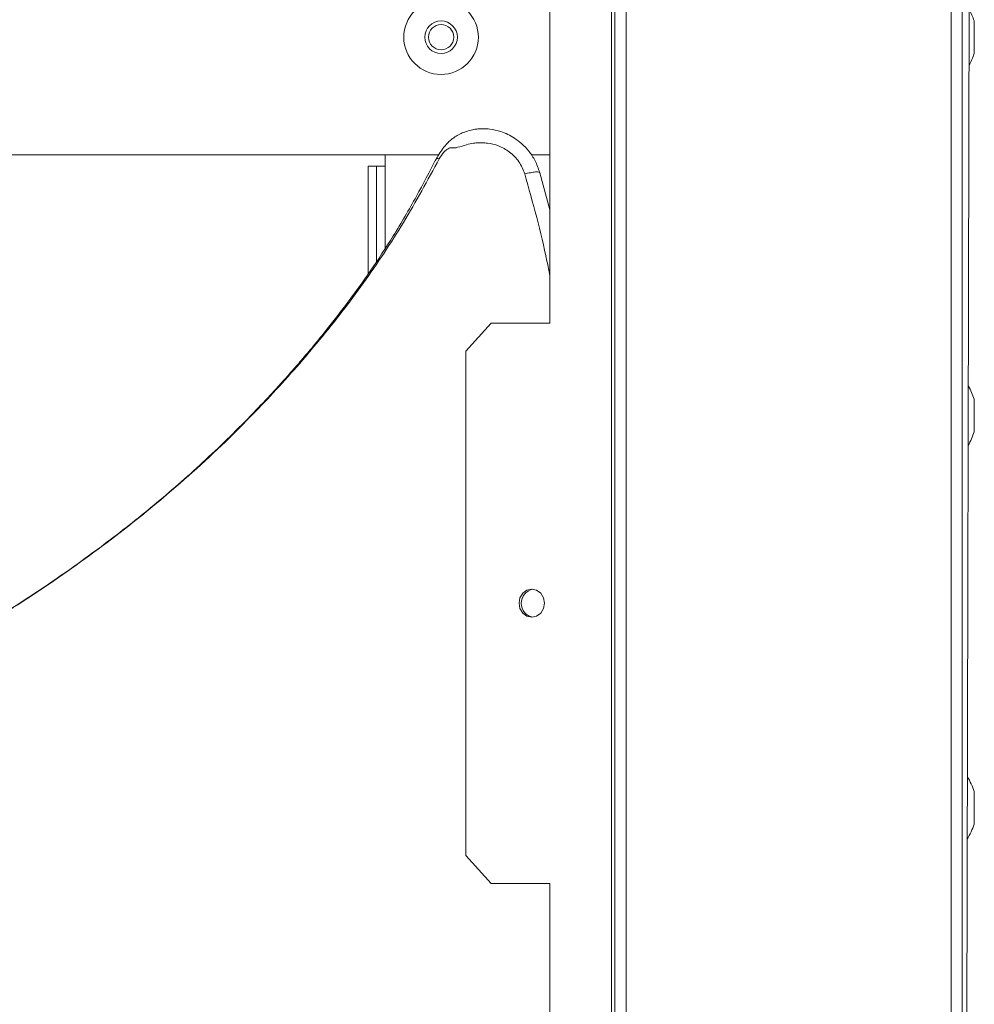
# Model space of a CAD drawing. Header units: millimetres. Extents: x -4829 to 407110, y -34854 to 354616.
# Tile 54 of 75: x 25227 to 25397, y -21383 to -21207. Entities that reach past the tile are written whole.
import ezdxf

# ---------------------------------------------------------------- set-up
doc = ezdxf.new("R2010")
doc.units = ezdxf.units.MM
doc.header["$LTSCALE"] = 15

# ---------------------------------------------------------------- blocks, each defined once
blk = doc.blocks.new('A$Cf38c0126')
at = {"linetype": 'Continuous', "lineweight": 5}
for p, q in [((18939.03, -15465.55), (18939.03, -13721.93)), ((18941.02, -13721.93), (18941.02, -15465.55)), ((18941.02, -15432.11), (18943.02, -14593.74)), ((18878.57, -14618.69), (18878.57, -15428.62)), ((18879.14, -15428.62), (18879.14, -14618.69)), ((18881.14, -15428.62), (18881.14, -14618.69)), ((18867.55, -14966.51), (18867.55, -14726.98)), ((18943.14, -14915.61), (18943.14, -14912.71)), ((18943.16, -14918.36), (18943.16, -14912.87)), ((18943.14, -14918.51), (18943.14, -14915.61)), ((18847.8, -14936.57), (18668.34, -14936.57)), ((18838.22, -14936.57), (18838.22, -14938.57)), ((18867.55, -14936.57), (18864.26, -14936.57)), ((18836.72, -14938.57), (18835.23, -14938.57)), ((18835.23, -14957.76), (18835.23, -14938.57)), ((18836.72, -14955.51), (18836.72, -14938.57)), ((18838.22, -14938.57), (18836.72, -14938.57)), ((18838.22, -14938.57), (18838.22, -14953.22)), ((18865.7, -14939.69), (18865.81, -14939.74)), ((18865.81, -14939.74), (18867.55, -14946.35)), ((18857.1, -14966.51), (18852.58, -14971.5)), ((18857.1, -14966.51), (18867.55, -14966.51)), ((18852.58, -15061.33), (18852.58, -14971.5)), ((18943.14, -14982.98), (18943.14, -14980.08)), ((18943.16, -14985.73), (18943.16, -14980.24)), ((18943.14, -14985.88), (18943.14, -14982.98)), ((18943.14, -15052.85), (18943.14, -15049.95)), ((18943.16, -15055.59), (18943.16, -15050.1)), ((18943.14, -15055.74), (18943.14, -15052.85)), ((18852.58, -15061.33), (18857.1, -15066.32)), ((18867.55, -15066.32), (18857.1, -15066.32)), ((18867.55, -15305.86), (18867.55, -15066.32))]:
    blk.add_line(p, q, dxfattribs=at)
at = {"linetype": 'Continuous', "lineweight": 5, "flags": 128}
blk.add_lwpolyline([(18866.6, -15016.42), (18866.43, -15015.46), (18865.94, -15014.65), (18865.21, -15014.11), (18864.34, -15013.92), (18863.47, -15014.11), (18862.74, -15014.65), (18862.25, -15015.46), (18862.08, -15016.42), (18862.25, -15017.37), (18862.74, -15018.18), (18863.47, -15018.72), (18864.34, -15018.91), (18865.21, -15018.72), (18865.94, -15018.18), (18866.43, -15017.37), (18866.6, -15016.42)], dxfattribs=at)
at = {"linetype": 'Continuous', "lineweight": 5}
for radius in [6.64, 2.9, 2.25]:
    blk.add_circle((18848.2, -14915.61), radius, dxfattribs=at)
for centre, radius, start, end in [((18930.79, -14916.69), 12.97, 17.8209, 27.8009), ((18942.66, -14912.87), 0.499, 0, 17.8209), ((18930.79, -14914.54), 12.97, 331.9744, 342.1791), ((18942.66, -14918.36), 0.499, 342.1791, 0), ((18930.79, -14984.05), 12.97, 17.8209, 29.2771), ((18942.66, -14980.24), 0.499, 0, 17.8209), ((18930.79, -14981.91), 12.97, 330.496, 342.1791), ((18942.66, -14985.73), 0.499, 342.1791, 0), ((18864.98, -15016.42), 2.52, 99.8578, 260.1422), ((18930.79, -15053.92), 12.97, 17.8209, 30.7399), ((18942.66, -15050.1), 0.499, 0, 17.8209), ((18930.79, -15051.77), 12.97, 329.0313, 342.1791), ((18942.66, -15055.59), 0.499, 342.1791, 0)]:
    blk.add_arc(centre, radius, start, end, dxfattribs=at)
for points, knots in [([(18865.75, -14939.67), (18865.51, -14938.97), (18865.05, -14937.63), (18863.91, -14935.93), (18862.65, -14934.59), (18861, -14933.33), (18859.07, -14932.41), (18857.16, -14931.98), (18855.78, -14931.9), (18854.83, -14931.94), (18854.11, -14932.02), (18853.26, -14932.2), (18852.01, -14932.59), (18850.8, -14933.25), (18849.85, -14933.97), (18849.22, -14934.56), (18848.21, -14935.76), (18847.58, -14936.86), (18847.16, -14937.6)], [0, 0, 0, 0, 0.091551, 0.17432, 0.249784, 0.316742, 0.426636, 0.50667, 0.55433, 0.594635, 0.623544, 0.643477, 0.701369, 0.782148, 0.811165, 0.844618, 0.896806, 1, 1, 1, 1]), ([(18863.1, -14939.95), (18862.79, -14939.2), (18862.2, -14937.71), (18860.48, -14936.01), (18858.52, -14934.91), (18856.81, -14934.49), (18855.63, -14934.41), (18854.96, -14934.42), (18854.44, -14934.42), (18853.71, -14934.52), (18852.6, -14934.77), (18851.58, -14935.12), (18850.83, -14935.3), (18850.4, -14935.34), (18850.01, -14935.27), (18849.59, -14935.39), (18849.16, -14935.63), (18848.53, -14936.23), (18848.13, -14936.85), (18847.87, -14937.25)], [0, 0, 0, 0, 0.128244, 0.25416, 0.373968, 0.480608, 0.529068, 0.561845, 0.587293, 0.611362, 0.678207, 0.766157, 0.781694, 0.803097, 0.837899, 0.85666, 0.883339, 0.92565, 1, 1, 1, 1]), ([(18847.27, -14937.34), (18846.14, -14939.55), (18843.75, -14944.19), (18839.85, -14950.84), (18835.75, -14957.11), (18831.8, -14962.61), (18828.37, -14967.04), (18825.57, -14970.49), (18823.42, -14973.03), (18821.62, -14975.1), (18819.92, -14977.01), (18817.68, -14979.46), (18814.57, -14982.76), (18810.62, -14986.74), (18806.35, -14990.82), (18802, -14994.74), (18797.63, -14998.49), (18793.22, -15002.07), (18788.78, -15005.51), (18781.88, -15010.61), (18772.28, -15017.13), (18759.58, -15024.65), (18748.15, -15030.41), (18738.18, -15034.76), (18730.14, -15037.89), (18723.79, -15040.08), (18719.18, -15041.55), (18715.9, -15042.55), (18711.97, -15043.68), (18707.19, -15044.96), (18701.88, -15046.27), (18698.15, -15047.09), (18696.32, -15047.49)], [0, 0, 0, 0, 0.037971, 0.079748, 0.11802, 0.152767, 0.183646, 0.204147, 0.221229, 0.234926, 0.246528, 0.260777, 0.286257, 0.316966, 0.34799, 0.378537, 0.408644, 0.438342, 0.467714, 0.496792, 0.572887, 0.649181, 0.72708, 0.772255, 0.818426, 0.861352, 0.876938, 0.893629, 0.914811, 0.940535, 0.970776, 1, 1, 1, 1]), ([(18847.87, -14937.25), (18845.8, -14941.07), (18841.67, -14948.68), (18834.51, -14959.45), (18826.7, -14969.55), (18818.44, -14978.97), (18808.96, -14988.66), (18798.1, -14998.38), (18785.72, -15008), (18772.97, -15016.77), (18759.88, -15024.58), (18746.54, -15031.35), (18732.98, -15037.06), (18719.26, -15041.78), (18707.17, -15045.14), (18699.65, -15046.83), (18696.8, -15047.47)], [0, 0, 0, 0, 0.066245, 0.132156, 0.197542, 0.261997, 0.325183, 0.408525, 0.490546, 0.571347, 0.650723, 0.728523, 0.804837, 0.880045, 0.954489, 1, 1, 1, 1]), ([(18847.87, -14937.25), (18847.76, -14937.23), (18847.54, -14937.2), (18847.36, -14937.24), (18847.32, -14937.32), (18847.3, -14937.35)], [0, 0, 0, 0, 0.369775, 0.745617, 1, 1, 1, 1]), ([(18863.1, -14939.95), (18863.44, -14939.88), (18864.16, -14939.71), (18865.04, -14939.6), (18865.58, -14939.59), (18865.67, -14939.66), (18865.7, -14939.69)], [0, 0, 0, 0, 0.275338, 0.567332, 0.859324, 1, 1, 1, 1]), ([(18867.55, -14958.05), (18867.39, -14957.2), (18866.24, -14951.1), (18864.55, -14945.11), (18863.1, -14939.95)], [0, 0, 0, 0, 0.13887, 1, 1, 1, 1])]:
    blk.add_open_spline(points, degree=3, knots=knots, dxfattribs=at)

msp = doc.modelspace()

# ---------------------------------------------------------------- block references
at = {"ltscale": 2}
msp.add_blockref('A$Cf38c0126', (6454.26, -6294.9), dxfattribs=at)

doc.saveas('drawing.dxf')
